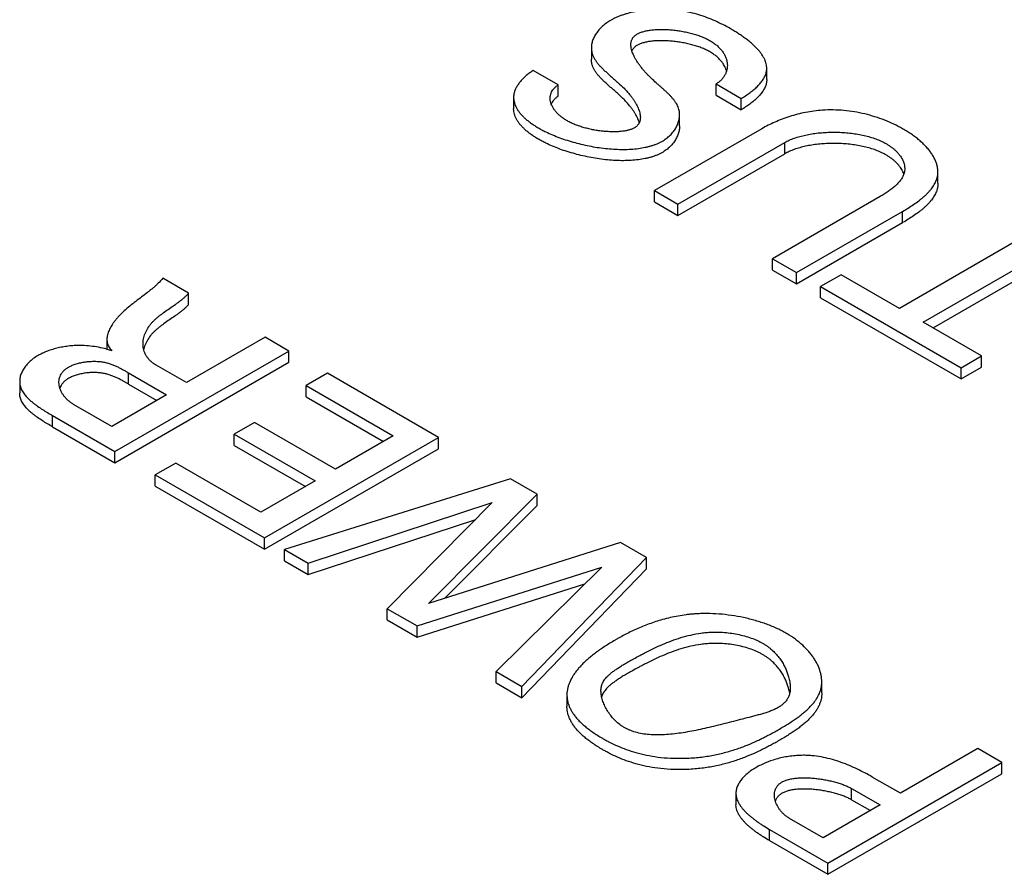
# Model space of a CAD drawing. Header units: inches. Extents: x 0 to 34, y 0 to 22.
# Tile 22 of 38: x 25.856 to 26.137, y 6.233 to 6.477. Entities that reach past the tile are written whole.
import ezdxf

# ---------------------------------------------------------------- set-up
doc = ezdxf.new("R2010")
doc.units = ezdxf.units.IN
doc.header["$LTSCALE"] = 1.87
doc.header["$MEASUREMENT"] = 0
doc.layers.get('0').update_dxf_attribs({"linetype": 'CONTINUOUS'})

msp = doc.modelspace()

# ---------------------------------------------------------------- linework, layer by layer
at = {"color": 7, "linetype": 'CONTINUOUS'}
for p, q in [((26.01954, 6.46918), (26.01954, 6.46597)), ((26.01007, 6.45863), (26.00291, 6.46276)), ((26.06956, 6.46018), (26.06956, 6.46339)), ((26.01007, 6.45542), (26.01007, 6.45863)), ((26.05511, 6.4557), (26.05511, 6.45891)), ((26.05511, 6.45891), (26.06227, 6.45478)), ((25.99736, 6.45507), (25.99736, 6.45186)), ((26.05511, 6.4557), (26.06227, 6.45156)), ((26.06227, 6.45156), (26.06227, 6.45478)), ((26.0447, 6.44692), (26.0447, 6.45014)), ((26.06815, 6.44614), (26.03755, 6.42847)), ((26.04422, 6.42461), (26.07469, 6.44221)), ((26.07469, 6.43899), (26.07469, 6.44221)), ((26.04422, 6.4214), (26.07469, 6.43899)), ((26.11838, 6.4306), (26.11838, 6.43382)), ((26.03755, 6.42525), (26.03755, 6.42847)), ((26.03755, 6.42847), (26.04422, 6.42461)), ((26.10192, 6.4268), (26.07118, 6.40905)), ((26.03755, 6.42525), (26.04422, 6.4214)), ((26.04422, 6.4214), (26.04422, 6.42461)), ((26.07806, 6.40508), (26.10832, 6.42255)), ((26.15122, 6.42018), (26.10741, 6.39488)), ((26.10832, 6.41934), (26.10832, 6.42255)), ((26.07806, 6.40186), (26.10832, 6.41934)), ((26.11422, 6.39095), (26.15803, 6.41625)), ((26.117, 6.38934), (26.15803, 6.41303)), ((26.07118, 6.40583), (26.07118, 6.40905)), ((26.07118, 6.40905), (26.07806, 6.40508)), ((25.90467, 6.39923), (25.89731, 6.40347)), ((26.07118, 6.40583), (26.07806, 6.40186)), ((26.07806, 6.40186), (26.07806, 6.40508)), ((26.09076, 6.40449), (26.08491, 6.40112)), ((26.10741, 6.39488), (26.09076, 6.40449)), ((26.08491, 6.3979), (26.08491, 6.40112)), ((26.08491, 6.40112), (26.12501, 6.37796)), ((25.90467, 6.39601), (25.90467, 6.39923)), ((26.08491, 6.3979), (26.12501, 6.37475)), ((26.13086, 6.38134), (26.11422, 6.39095)), ((25.92648, 6.38663), (25.90406, 6.37369)), ((25.93329, 6.3827), (25.92648, 6.38663)), ((25.88137, 6.38605), (25.88137, 6.38321)), ((25.88363, 6.35403), (25.93329, 6.3827)), ((25.93329, 6.37949), (25.93329, 6.3827)), ((26.12501, 6.37796), (26.13086, 6.38134)), ((26.13086, 6.37812), (26.13086, 6.38134)), ((25.88363, 6.35081), (25.93329, 6.37949)), ((25.90406, 6.37369), (25.89539, 6.37869)), ((26.12501, 6.37475), (26.13086, 6.37812)), ((26.12501, 6.37475), (26.12501, 6.37796)), ((25.88748, 6.37329), (25.88748, 6.37651)), ((25.88748, 6.37651), (25.89835, 6.37023)), ((25.94427, 6.37636), (25.93822, 6.37287)), ((25.97598, 6.35805), (25.94427, 6.37636)), ((25.85648, 6.37404), (25.85648, 6.37083)), ((25.88748, 6.37329), (25.89556, 6.36863)), ((25.93822, 6.36965), (25.93822, 6.37287)), ((25.93822, 6.37287), (25.96305, 6.35853)), ((25.89835, 6.37023), (25.88273, 6.36122)), ((25.93822, 6.36965), (25.96026, 6.35692)), ((25.88273, 6.36122), (25.87186, 6.36749)), ((25.86588, 6.36106), (25.86588, 6.36428)), ((25.86588, 6.36428), (25.88363, 6.35403)), ((25.86588, 6.36106), (25.88363, 6.35081)), ((25.92342, 6.36234), (25.91765, 6.35901)), ((25.94654, 6.349), (25.92342, 6.36234)), ((25.91765, 6.35579), (25.91765, 6.35901)), ((25.91765, 6.35901), (25.94076, 6.34566)), ((25.96305, 6.35853), (25.94654, 6.349)), ((25.91765, 6.35579), (25.93798, 6.34405)), ((25.92632, 6.32938), (25.97598, 6.35805)), ((25.97598, 6.35484), (25.97598, 6.35805)), ((25.88363, 6.35081), (25.88363, 6.35403)), ((25.92632, 6.32617), (25.97598, 6.35484)), ((25.901, 6.35075), (25.89516, 6.34737)), ((25.92528, 6.33673), (25.901, 6.35075)), ((25.89516, 6.34416), (25.89516, 6.34737)), ((25.89516, 6.34737), (25.92632, 6.32938)), ((25.89516, 6.34416), (25.92632, 6.32617)), ((25.94076, 6.34566), (25.92528, 6.33673)), ((25.99643, 6.34624), (25.93206, 6.32606)), ((26.00407, 6.34183), (25.99643, 6.34624)), ((25.97312, 6.3107), (26.00407, 6.34183)), ((26.00407, 6.33862), (26.00407, 6.34183)), ((25.93879, 6.32218), (25.99128, 6.33945)), ((25.99128, 6.33945), (25.96129, 6.30918)), ((25.97779, 6.31218), (26.00407, 6.33862)), ((25.93879, 6.31896), (25.98656, 6.33468)), ((25.92632, 6.32617), (25.92632, 6.32938)), ((26.02787, 6.32809), (25.97312, 6.3107)), ((26.0353, 6.3238), (26.02787, 6.32809)), ((25.93206, 6.32285), (25.93206, 6.32606)), ((25.93206, 6.32606), (25.93879, 6.32218)), ((25.93206, 6.32285), (25.93879, 6.31896)), ((25.93879, 6.31896), (25.93879, 6.32218)), ((25.99974, 6.28698), (26.0353, 6.3238)), ((26.0353, 6.32059), (26.0353, 6.3238)), ((25.96982, 6.30426), (26.0225, 6.32102)), ((26.0225, 6.32102), (25.99238, 6.29124)), ((25.99974, 6.28377), (26.0353, 6.32059)), ((25.96982, 6.30105), (26.01771, 6.31628)), ((25.96129, 6.30597), (25.96129, 6.30918)), ((25.96129, 6.30918), (25.96982, 6.30426)), ((25.96129, 6.30597), (25.96982, 6.30105)), ((25.96982, 6.30105), (25.96982, 6.30426)), ((25.99238, 6.28802), (25.99238, 6.29124)), ((25.99238, 6.29124), (25.99974, 6.28698)), ((25.99238, 6.28802), (25.99974, 6.28377)), ((26.08526, 6.28516), (26.08526, 6.28838)), ((25.99974, 6.28377), (25.99974, 6.28698)), ((26.01256, 6.2846), (26.01256, 6.28139)), ((26.12976, 6.26926), (26.10769, 6.25651)), ((26.13664, 6.26529), (26.12976, 6.26926)), ((26.08698, 6.23662), (26.13664, 6.26529)), ((26.13664, 6.26207), (26.13664, 6.26529)), ((26.08698, 6.2334), (26.13664, 6.26207)), ((26.10769, 6.25651), (26.09964, 6.26116)), ((26.09372, 6.25469), (26.09372, 6.2579)), ((26.09372, 6.2579), (26.10191, 6.25318)), ((26.06077, 6.25648), (26.06077, 6.25327)), ((26.09372, 6.25469), (26.09912, 6.25157)), ((26.10191, 6.25318), (26.08568, 6.2438)), ((26.08568, 6.2438), (26.07605, 6.24936)), ((26.07033, 6.24301), (26.07033, 6.24623)), ((26.07033, 6.24623), (26.08698, 6.23662)), ((26.07033, 6.24301), (26.08698, 6.2334)), ((26.08698, 6.2334), (26.08698, 6.23662))]:
    msp.add_line(p, q, dxfattribs=at)
for points, knots in [([(26.06956, 6.46339), (26.06956, 6.46342), (26.06956, 6.46357), (26.06953, 6.464), (26.06942, 6.46468), (26.06916, 6.46549), (26.0688, 6.4663), (26.06833, 6.4671), (26.06777, 6.46788), (26.06712, 6.46866), (26.0664, 6.46943), (26.06559, 6.47019), (26.06473, 6.47093), (26.0638, 6.47166), (26.06282, 6.47238), (26.0618, 6.47307), (26.06074, 6.47375), (26.05934, 6.4746), (26.05756, 6.47558), (26.05539, 6.47666), (26.05314, 6.47762), (26.0508, 6.47846), (26.04838, 6.47917), (26.04588, 6.47971), (26.04373, 6.48003), (26.04198, 6.48019), (26.04073, 6.48026), (26.03956, 6.48028), (26.0381, 6.48027), (26.03627, 6.48017), (26.0341, 6.47993), (26.03197, 6.47956), (26.03025, 6.47915), (26.02893, 6.47875), (26.02798, 6.47842), (26.02706, 6.47806), (26.02618, 6.47767), (26.02535, 6.47725), (26.02437, 6.47668), (26.02329, 6.47591), (26.02217, 6.47492), (26.02125, 6.47385), (26.02052, 6.47274), (26.01998, 6.4716), (26.01969, 6.47063), (26.01957, 6.46987), (26.01954, 6.46945), (26.01954, 6.46922), (26.01954, 6.46918)], [0, 0, 0, 0, 0.001058, 0.007632, 0.020925, 0.034616, 0.048876, 0.063815, 0.079493, 0.09593, 0.113113, 0.131008, 0.149563, 0.168709, 0.188373, 0.208468, 0.228905, 0.249588, 0.288392, 0.327673, 0.367427, 0.407685, 0.448511, 0.490012, 0.532331, 0.553858, 0.575662, 0.593239, 0.610959, 0.646612, 0.682207, 0.717331, 0.751593, 0.768291, 0.784643, 0.800613, 0.81617, 0.831289, 0.845954, 0.871538, 0.895679, 0.918463, 0.939975, 0.960315, 0.979613, 0.988936, 0.998073, 1, 1, 1, 1]), ([(26.03081, 6.4701), (26.03081, 6.47014), (26.03081, 6.47029), (26.03083, 6.47055), (26.03088, 6.47089), (26.03096, 6.47121), (26.03108, 6.47152), (26.03122, 6.47182), (26.0314, 6.47211), (26.03162, 6.47238), (26.03187, 6.47263), (26.03216, 6.47287), (26.03249, 6.4731), (26.03286, 6.47331), (26.03327, 6.4735), (26.03372, 6.47368), (26.03421, 6.47384), (26.03473, 6.47398), (26.03527, 6.4741), (26.03585, 6.4742), (26.03666, 6.47432), (26.03774, 6.47442), (26.03908, 6.47448), (26.04049, 6.47447), (26.04193, 6.47439), (26.04341, 6.47425), (26.04489, 6.47404), (26.04636, 6.47377), (26.0478, 6.47344), (26.0492, 6.47305), (26.05054, 6.4726), (26.0516, 6.47217), (26.05241, 6.4718), (26.05318, 6.47141), (26.05408, 6.47087), (26.05507, 6.47015), (26.0558, 6.4695), (26.05631, 6.46896), (26.05677, 6.46842), (26.05726, 6.46773), (26.05773, 6.46687), (26.05807, 6.46599), (26.05828, 6.46511), (26.05833, 6.4645), (26.05833, 6.4642), (26.05833, 6.46419)], [0, 0, 0, 0, 0.003401, 0.013432, 0.023262, 0.032957, 0.042595, 0.052269, 0.06208, 0.072138, 0.082556, 0.093448, 0.104924, 0.117479, 0.130802, 0.144903, 0.15978, 0.175415, 0.191785, 0.208856, 0.226591, 0.263879, 0.303287, 0.344416, 0.386849, 0.430157, 0.473911, 0.517679, 0.561039, 0.603579, 0.644908, 0.684666, 0.703856, 0.72254, 0.760385, 0.795995, 0.829543, 0.845607, 0.861226, 0.891211, 0.919721, 0.946989, 0.973274, 0.998866, 1, 1, 1, 1]), ([(26.05761, 6.46386), (26.0575, 6.46408), (26.05721, 6.46459), (26.05677, 6.46521), (26.05631, 6.46574), (26.0558, 6.46628), (26.05507, 6.46693), (26.05408, 6.46765), (26.05318, 6.46819), (26.05241, 6.46859), (26.0516, 6.46896), (26.05054, 6.46939), (26.0492, 6.46984), (26.0478, 6.47023), (26.04636, 6.47056), (26.04489, 6.47083), (26.04341, 6.47103), (26.04193, 6.47117), (26.04049, 6.47125), (26.03908, 6.47126), (26.03774, 6.47121), (26.03666, 6.47111), (26.03585, 6.47099), (26.03527, 6.47088), (26.03473, 6.47076), (26.03421, 6.47062), (26.03372, 6.47046), (26.03327, 6.47029), (26.03286, 6.4701), (26.03249, 6.46989), (26.03216, 6.46966), (26.03187, 6.46942), (26.03162, 6.46916), (26.0314, 6.46889), (26.03123, 6.46862), (26.03113, 6.46843), (26.03109, 6.46834)], [0, 0, 0, 0, 0.024267, 0.058783, 0.076761, 0.095253, 0.13387, 0.17486, 0.218424, 0.239931, 0.262021, 0.307786, 0.35536, 0.404328, 0.454239, 0.504621, 0.554985, 0.604838, 0.653683, 0.701026, 0.746389, 0.789311, 0.809726, 0.829376, 0.848219, 0.866217, 0.883342, 0.899574, 0.914909, 0.929361, 0.942571, 0.955109, 0.967101, 0.978679, 0.989972, 1, 1, 1, 1]), ([(26.01954, 6.46918), (26.01954, 6.46904), (26.01955, 6.46871), (26.01961, 6.46824), (26.01971, 6.4678), (26.01986, 6.46726), (26.02013, 6.46661), (26.02056, 6.46585), (26.02107, 6.46511), (26.02167, 6.46438), (26.02233, 6.46367), (26.02305, 6.46295), (26.02382, 6.46224), (26.02463, 6.46152), (26.02546, 6.46079), (26.02631, 6.46004), (26.02746, 6.45902), (26.02859, 6.45796), (26.02966, 6.45683), (26.03035, 6.45603), (26.03093, 6.4553), (26.0314, 6.45466), (26.03184, 6.454), (26.03224, 6.45333), (26.03259, 6.45267), (26.0329, 6.45201), (26.03315, 6.45135), (26.03334, 6.45071), (26.03347, 6.45008), (26.03351, 6.44963), (26.03351, 6.44939), (26.03351, 6.44936)], [0, 0, 0, 0, 0.017459, 0.039415, 0.056033, 0.07267, 0.106336, 0.141005, 0.177037, 0.21462, 0.253803, 0.294538, 0.336708, 0.380148, 0.424668, 0.470066, 0.516138, 0.609557, 0.65661, 0.703758, 0.736148, 0.768338, 0.800104, 0.831237, 0.861543, 0.89085, 0.919017, 0.945946, 0.971597, 0.996008, 1, 1, 1, 1]), ([(26.03145, 6.46741), (26.03136, 6.4676), (26.03119, 6.46804), (26.03097, 6.46874), (26.03084, 6.46944), (26.03081, 6.4699), (26.03081, 6.4701)], [0, 0, 0, 0, 0.223039, 0.51261, 0.785107, 1, 1, 1, 1]), ([(26.03278, 6.44904), (26.03272, 6.44917), (26.03255, 6.44954), (26.03224, 6.45012), (26.03184, 6.45078), (26.0314, 6.45144), (26.03093, 6.45209), (26.03035, 6.45282), (26.02966, 6.45361), (26.02859, 6.45474), (26.02746, 6.45581), (26.02631, 6.45683), (26.02546, 6.45758), (26.02463, 6.45831), (26.02382, 6.45903), (26.02305, 6.45974), (26.02233, 6.46045), (26.02167, 6.46117), (26.02107, 6.4619), (26.02056, 6.46263), (26.02013, 6.46339), (26.01986, 6.46405), (26.01971, 6.46458), (26.01961, 6.46503), (26.01955, 6.46549), (26.01954, 6.46582), (26.01954, 6.46597)], [0, 0, 0, 0, 0.020541, 0.054995, 0.090389, 0.126503, 0.163098, 0.199921, 0.253522, 0.307016, 0.413221, 0.465598, 0.517209, 0.567823, 0.617208, 0.665149, 0.71146, 0.756006, 0.798732, 0.839697, 0.87911, 0.917384, 0.936298, 0.95519, 0.980152, 1, 1, 1, 1]), ([(26.0447, 6.45014), (26.0447, 6.45016), (26.0447, 6.45037), (26.04468, 6.45077), (26.04459, 6.45138), (26.04441, 6.45202), (26.04414, 6.45269), (26.04379, 6.45334), (26.04337, 6.45398), (26.04289, 6.4546), (26.04236, 6.45521), (26.04178, 6.45582), (26.04116, 6.45643), (26.04051, 6.45703), (26.03982, 6.45765), (26.03912, 6.45827), (26.03815, 6.45912), (26.03718, 6.46), (26.03622, 6.46092), (26.03551, 6.46165), (26.03481, 6.4624), (26.03415, 6.46317), (26.03352, 6.46396), (26.03294, 6.46476), (26.03241, 6.46557), (26.03194, 6.46638), (26.03166, 6.46694), (26.03153, 6.46722), (26.03152, 6.46723)], [0, 0, 0, 0, 0.003081, 0.028863, 0.054334, 0.0868, 0.119495, 0.152862, 0.187213, 0.222749, 0.259571, 0.297707, 0.337128, 0.377764, 0.419519, 0.462278, 0.50592, 0.595366, 0.640955, 0.687001, 0.73338, 0.779747, 0.825702, 0.870861, 0.91486, 0.957367, 0.998094, 1, 1, 1, 1]), ([(26.00291, 6.46276), (26.00257, 6.46253), (26.0019, 6.46206), (26.00095, 6.46131), (26.00009, 6.46051), (25.99932, 6.45968), (25.99866, 6.45882), (25.99812, 6.45794), (25.99778, 6.45719), (25.99757, 6.45658), (25.99744, 6.45604), (25.99737, 6.45553), (25.99736, 6.45518), (25.99736, 6.45507)], [0, 0, 0, 0, 0.126171, 0.249338, 0.368677, 0.483487, 0.593255, 0.69774, 0.797084, 0.845047, 0.892033, 0.967799, 1, 1, 1, 1]), ([(26.05833, 6.46419), (26.05833, 6.46391), (26.05829, 6.46335), (26.0581, 6.46251), (26.05777, 6.46169), (26.05731, 6.46091), (26.05671, 6.46017), (26.05597, 6.45949), (26.05541, 6.4591), (26.05511, 6.45891)], [0, 0, 0, 0, 0.12774, 0.261417, 0.397018, 0.536616, 0.682296, 0.836102, 1, 1, 1, 1]), ([(26.05811, 6.4626), (26.05809, 6.46265), (26.05799, 6.46301), (26.05782, 6.46343), (26.05765, 6.46379), (26.05761, 6.46386)], [0, 0, 0, 0, 0.126994, 0.813079, 1, 1, 1, 1]), ([(26.06227, 6.45478), (26.0627, 6.45503), (26.06355, 6.45555), (26.06476, 6.45639), (26.06589, 6.45728), (26.06675, 6.45806), (26.06737, 6.45871), (26.0678, 6.4592), (26.06818, 6.45969), (26.06853, 6.46019), (26.06883, 6.4607), (26.06908, 6.46121), (26.06928, 6.46172), (26.06942, 6.4622), (26.06951, 6.46265), (26.06955, 6.46303), (26.06956, 6.46328), (26.06956, 6.46339)], [0, 0, 0, 0, 0.127894, 0.253842, 0.376322, 0.493976, 0.550647, 0.605725, 0.659132, 0.710827, 0.760814, 0.809153, 0.855972, 0.901478, 0.936492, 0.971109, 1, 1, 1, 1]), ([(26.06956, 6.46018), (26.06956, 6.46007), (26.06955, 6.45982), (26.06951, 6.45943), (26.06942, 6.45899), (26.06928, 6.45851), (26.06908, 6.458), (26.06883, 6.45749), (26.06853, 6.45698), (26.06818, 6.45648), (26.0678, 6.45598), (26.06737, 6.4555), (26.06675, 6.45485), (26.06589, 6.45406), (26.06476, 6.45317), (26.06355, 6.45233), (26.0627, 6.45182), (26.06227, 6.45156)], [0, 0, 0, 0, 0.028891, 0.063508, 0.098522, 0.144028, 0.190847, 0.239186, 0.289173, 0.340868, 0.394275, 0.449353, 0.506024, 0.623678, 0.746158, 0.872106, 1, 1, 1, 1]), ([(26.00778, 6.45485), (26.00778, 6.45489), (26.00778, 6.45515), (26.00783, 6.45565), (26.00803, 6.45632), (26.00835, 6.45697), (26.0088, 6.45758), (26.00938, 6.45814), (26.00982, 6.45847), (26.01007, 6.45863)], [0, 0, 0, 0, 0.023035, 0.173012, 0.323339, 0.477538, 0.63931, 0.812315, 1, 1, 1, 1]), ([(25.99736, 6.45507), (25.99736, 6.45493), (25.99738, 6.45454), (25.99747, 6.45391), (25.99768, 6.45317), (25.99798, 6.45244), (25.99838, 6.45172), (25.99885, 6.45101), (25.99942, 6.45031), (26.00006, 6.44962), (26.00078, 6.44894), (26.00158, 6.44828), (26.00245, 6.44764), (26.00338, 6.44701), (26.00438, 6.4464), (26.00544, 6.44581), (26.0068, 6.44511), (26.00849, 6.44435), (26.01053, 6.44355), (26.01266, 6.44282), (26.01488, 6.44216), (26.01715, 6.44159), (26.01946, 6.44111), (26.02179, 6.44073), (26.02411, 6.44045), (26.02641, 6.44028), (26.02866, 6.44022), (26.03083, 6.44028), (26.03292, 6.44048), (26.03459, 6.44075), (26.03587, 6.44105), (26.03677, 6.4413), (26.03764, 6.44159), (26.03872, 6.44203), (26.03972, 6.44253), (26.04062, 6.44311), (26.0414, 6.4437), (26.04227, 6.4445), (26.04315, 6.44556), (26.04384, 6.44669), (26.04434, 6.44785), (26.04464, 6.449), (26.0447, 6.44977), (26.0447, 6.45014)], [0, 0, 0, 0, 0.007287, 0.020143, 0.033278, 0.04685, 0.060986, 0.07578, 0.091299, 0.107587, 0.124669, 0.142555, 0.161244, 0.180724, 0.200977, 0.221979, 0.243702, 0.280122, 0.318049, 0.357189, 0.397233, 0.437867, 0.478777, 0.519647, 0.56017, 0.600046, 0.63899, 0.676738, 0.713057, 0.747755, 0.764456, 0.780708, 0.796511, 0.811867, 0.841292, 0.854405, 0.867216, 0.891983, 0.915698, 0.93842, 0.960193, 0.981077, 1, 1, 1, 1]), ([(26.03351, 6.44936), (26.03351, 6.4492), (26.03349, 6.44885), (26.03341, 6.44842), (26.03329, 6.44806), (26.03318, 6.44781), (26.03304, 6.44757), (26.03289, 6.44733), (26.0327, 6.44711), (26.0325, 6.4469), (26.03226, 6.4467), (26.03198, 6.4465), (26.03166, 6.44631), (26.03128, 6.44613), (26.03087, 6.44596), (26.03042, 6.44581), (26.02995, 6.44568), (26.02945, 6.44557), (26.02892, 6.44548), (26.02817, 6.44537), (26.02718, 6.44529), (26.02594, 6.44525), (26.02465, 6.44528), (26.02331, 6.44537), (26.02194, 6.44552), (26.02057, 6.44573), (26.0192, 6.446), (26.01785, 6.44633), (26.01653, 6.44672), (26.01527, 6.44716), (26.01408, 6.44765), (26.01298, 6.44819), (26.012, 6.44877), (26.01113, 6.44938), (26.01035, 6.45002), (26.00966, 6.45069), (26.00908, 6.45138), (26.0086, 6.45209), (26.00822, 6.4528), (26.00796, 6.45352), (26.00781, 6.45421), (26.00778, 6.45465), (26.00778, 6.45485)], [0, 0, 0, 0, 0.015123, 0.032736, 0.041418, 0.050082, 0.058791, 0.067614, 0.076626, 0.085901, 0.095519, 0.105555, 0.117993, 0.131157, 0.14507, 0.159737, 0.175149, 0.191287, 0.208123, 0.225626, 0.262473, 0.301496, 0.342318, 0.384545, 0.427767, 0.471569, 0.515537, 0.559259, 0.602336, 0.644384, 0.685044, 0.723996, 0.759098, 0.792448, 0.824073, 0.854007, 0.882302, 0.909034, 0.934312, 0.958296, 0.981206, 1, 1, 1, 1]), ([(26.01007, 6.45542), (26.00982, 6.45526), (26.00938, 6.45493), (26.0088, 6.45436), (26.00838, 6.45379), (26.00817, 6.45339), (26.00809, 6.4532)], [0, 0, 0, 0, 0.28798, 0.553437, 0.801657, 1, 1, 1, 1]), ([(26.0447, 6.44692), (26.0447, 6.44656), (26.04464, 6.44579), (26.04434, 6.44463), (26.04384, 6.44347), (26.04315, 6.44235), (26.04227, 6.44129), (26.0414, 6.44048), (26.04062, 6.4399), (26.03972, 6.43932), (26.03872, 6.43881), (26.03764, 6.43838), (26.03677, 6.43809), (26.03587, 6.43783), (26.03459, 6.43754), (26.03292, 6.43726), (26.03083, 6.43707), (26.02866, 6.437), (26.02641, 6.43706), (26.02411, 6.43723), (26.02179, 6.43751), (26.01946, 6.4379), (26.01715, 6.43838), (26.01488, 6.43895), (26.01266, 6.4396), (26.01053, 6.44033), (26.00849, 6.44114), (26.0068, 6.4419), (26.00544, 6.44259), (26.00438, 6.44318), (26.00338, 6.44379), (26.00245, 6.44442), (26.00158, 6.44507), (26.00078, 6.44573), (26.00006, 6.44641), (25.99942, 6.4471), (25.99885, 6.4478), (25.99838, 6.44851), (25.99798, 6.44923), (25.99768, 6.44996), (25.99747, 6.45069), (25.99738, 6.45133), (25.99736, 6.45172), (25.99736, 6.45186)], [0, 0, 0, 0, 0.018923, 0.039807, 0.06158, 0.084302, 0.108017, 0.132784, 0.145595, 0.158708, 0.188133, 0.203489, 0.219292, 0.235544, 0.252245, 0.286943, 0.323262, 0.36101, 0.399954, 0.43983, 0.480353, 0.521223, 0.562133, 0.602767, 0.642811, 0.681951, 0.719878, 0.756298, 0.778021, 0.799023, 0.819276, 0.838756, 0.857445, 0.875331, 0.892413, 0.908701, 0.92422, 0.939014, 0.95315, 0.966722, 0.979857, 0.992713, 1, 1, 1, 1]), ([(26.11838, 6.43382), (26.11838, 6.43382), (26.11838, 6.43399), (26.11836, 6.43449), (26.11825, 6.43532), (26.11798, 6.4363), (26.11766, 6.4371), (26.11735, 6.43774), (26.11699, 6.4384), (26.11648, 6.43921), (26.11576, 6.44015), (26.11495, 6.44109), (26.11404, 6.442), (26.11305, 6.44289), (26.11197, 6.44375), (26.11082, 6.44459), (26.1096, 6.44539), (26.10795, 6.44637), (26.10583, 6.44747), (26.10319, 6.44861), (26.10041, 6.44958), (26.09752, 6.45038), (26.09455, 6.45099), (26.09153, 6.45138), (26.08847, 6.45154), (26.08563, 6.45147), (26.08302, 6.4512), (26.08066, 6.45081), (26.07835, 6.45028), (26.07611, 6.44964), (26.07396, 6.44889), (26.07191, 6.44805), (26.06997, 6.44714), (26.06874, 6.44648), (26.06815, 6.44614)], [0, 0, 0, 0, 0.000446, 0.008742, 0.025539, 0.042794, 0.060668, 0.069877, 0.07928, 0.098689, 0.118941, 0.140045, 0.16199, 0.18475, 0.208285, 0.232546, 0.257475, 0.283012, 0.330647, 0.37977, 0.430077, 0.481265, 0.533043, 0.585143, 0.637338, 0.689449, 0.730586, 0.771464, 0.811911, 0.851729, 0.890693, 0.928564, 0.965086, 1, 1, 1, 1]), ([(26.03322, 6.44789), (26.0332, 6.44797), (26.0331, 6.44827), (26.03295, 6.44865), (26.03282, 6.44895), (26.03278, 6.44904)], [0, 0, 0, 0, 0.196418, 0.770819, 1, 1, 1, 1]), ([(26.07469, 6.44221), (26.07511, 6.44245), (26.076, 6.4429), (26.07744, 6.44347), (26.079, 6.44396), (26.08066, 6.44437), (26.08241, 6.4447), (26.08422, 6.44494), (26.08609, 6.44509), (26.08799, 6.44516), (26.0899, 6.44515), (26.09181, 6.44505), (26.0937, 6.44487), (26.09555, 6.4446), (26.09734, 6.44424), (26.09905, 6.44379), (26.10067, 6.44326), (26.10201, 6.44271), (26.10309, 6.44218), (26.10393, 6.4417), (26.10471, 6.4412), (26.10543, 6.44066), (26.10609, 6.44011), (26.10669, 6.43953), (26.10722, 6.43893), (26.10768, 6.43832), (26.10808, 6.4377), (26.1084, 6.43707), (26.10865, 6.43642), (26.10882, 6.43578), (26.1089, 6.43522), (26.10891, 6.43487), (26.10891, 6.43474)], [0, 0, 0, 0, 0.03707, 0.076555, 0.118288, 0.162031, 0.207493, 0.254353, 0.302268, 0.350882, 0.39983, 0.448747, 0.497272, 0.545051, 0.591747, 0.637044, 0.680661, 0.722365, 0.747797, 0.772383, 0.796118, 0.819, 0.84103, 0.862217, 0.882576, 0.902133, 0.920929, 0.939021, 0.956489, 0.973438, 0.99, 1, 1, 1, 1]), ([(26.10816, 6.4343), (26.10813, 6.43436), (26.10798, 6.43463), (26.10768, 6.43511), (26.10722, 6.43572), (26.10669, 6.43632), (26.10609, 6.43689), (26.10543, 6.43745), (26.10471, 6.43798), (26.10393, 6.43849), (26.10309, 6.43896), (26.10201, 6.4395), (26.10067, 6.44005), (26.09905, 6.44058), (26.09734, 6.44102), (26.09555, 6.44138), (26.0937, 6.44165), (26.09181, 6.44184), (26.0899, 6.44194), (26.08799, 6.44195), (26.08609, 6.44188), (26.08422, 6.44172), (26.08241, 6.44148), (26.08066, 6.44116), (26.079, 6.44075), (26.07744, 6.44026), (26.076, 6.43969), (26.07511, 6.43923), (26.07469, 6.43899)], [0, 0, 0, 0, 0.005272, 0.025574, 0.046698, 0.068689, 0.091573, 0.115369, 0.140085, 0.165722, 0.192278, 0.219748, 0.264794, 0.311906, 0.360833, 0.411271, 0.462879, 0.515292, 0.568129, 0.621, 0.673509, 0.725264, 0.77588, 0.824985, 0.872233, 0.917311, 0.95996, 1, 1, 1, 1]), ([(26.10891, 6.43474), (26.10891, 6.43466), (26.1089, 6.43436), (26.10884, 6.43385), (26.1087, 6.43327), (26.1085, 6.43276), (26.1082, 6.43215), (26.10782, 6.43156), (26.10737, 6.43099), (26.10699, 6.43057), (26.10658, 6.43016), (26.10599, 6.42961), (26.10519, 6.42894), (26.10416, 6.42819), (26.10306, 6.42747), (26.10231, 6.42702), (26.10192, 6.4268)], [0, 0, 0, 0, 0.02249, 0.080346, 0.138846, 0.183343, 0.228939, 0.324106, 0.373931, 0.425261, 0.47806, 0.532258, 0.644406, 0.76066, 0.879693, 1, 1, 1, 1]), ([(26.10864, 6.43318), (26.10864, 6.43319), (26.10857, 6.43341), (26.10845, 6.43371), (26.10832, 6.43399), (26.10828, 6.43407)], [0, 0, 0, 0, 0.016554, 0.736977, 1, 1, 1, 1]), ([(26.10832, 6.42255), (26.10886, 6.42286), (26.10991, 6.42349), (26.11145, 6.42449), (26.11268, 6.42537), (26.11361, 6.4261), (26.11427, 6.42666), (26.1149, 6.42722), (26.11548, 6.4278), (26.11603, 6.42838), (26.11652, 6.42898), (26.11697, 6.42958), (26.11736, 6.43019), (26.11769, 6.43081), (26.11794, 6.43139), (26.11812, 6.43192), (26.11824, 6.43239), (26.11832, 6.43287), (26.11837, 6.43335), (26.11838, 6.43366), (26.11838, 6.43382)], [0, 0, 0, 0, 0.117793, 0.234724, 0.349224, 0.405119, 0.45989, 0.513395, 0.565515, 0.616151, 0.665242, 0.712761, 0.758733, 0.803242, 0.846442, 0.878084, 0.909279, 0.940177, 0.970925, 1, 1, 1, 1]), ([(26.11838, 6.4306), (26.11838, 6.43045), (26.11837, 6.43013), (26.11832, 6.42966), (26.11824, 6.42918), (26.11812, 6.4287), (26.11794, 6.42817), (26.11769, 6.4276), (26.11736, 6.42698), (26.11697, 6.42636), (26.11652, 6.42576), (26.11603, 6.42517), (26.11548, 6.42458), (26.1149, 6.42401), (26.11427, 6.42344), (26.11361, 6.42289), (26.11268, 6.42216), (26.11145, 6.42128), (26.10991, 6.42028), (26.10886, 6.41965), (26.10832, 6.41934)], [0, 0, 0, 0, 0.029075, 0.059823, 0.090721, 0.121916, 0.153558, 0.196758, 0.241267, 0.287239, 0.334758, 0.383849, 0.434485, 0.486605, 0.54011, 0.594881, 0.650776, 0.765276, 0.882207, 1, 1, 1, 1]), ([(25.89731, 6.40347), (25.8969, 6.40298), (25.89623, 6.40227), (25.89528, 6.40137), (25.89452, 6.40071), (25.89374, 6.40006), (25.89265, 6.3992), (25.89126, 6.39814), (25.88957, 6.39686), (25.88789, 6.39555), (25.88628, 6.39418), (25.88508, 6.393), (25.88425, 6.39208), (25.88374, 6.39147), (25.88327, 6.39085), (25.88283, 6.39022), (25.88244, 6.38958), (25.8821, 6.38893), (25.88182, 6.38829), (25.88159, 6.38764), (25.88144, 6.38699), (25.88138, 6.38646), (25.88137, 6.38615), (25.88137, 6.38605)], [0, 0, 0, 0, 0.07994, 0.120875, 0.162447, 0.204617, 0.247325, 0.334031, 0.421837, 0.509982, 0.597823, 0.684982, 0.718161, 0.75105, 0.783471, 0.815263, 0.846287, 0.876438, 0.905649, 0.933904, 0.961255, 0.987836, 1, 1, 1, 1]), ([(25.89166, 6.38473), (25.89166, 6.3848), (25.89166, 6.38514), (25.89172, 6.38575), (25.89187, 6.38655), (25.8921, 6.38734), (25.89242, 6.38812), (25.89294, 6.38915), (25.89359, 6.3901), (25.89435, 6.39097), (25.89496, 6.39158), (25.8956, 6.39216), (25.89629, 6.39273), (25.897, 6.39328), (25.89798, 6.39399), (25.89923, 6.39486), (25.90049, 6.39572), (25.90147, 6.39642), (25.90218, 6.39695), (25.90286, 6.39749), (25.90351, 6.39804), (25.90412, 6.39862), (25.90449, 6.39902), (25.90467, 6.39923)], [0, 0, 0, 0, 0.010541, 0.050199, 0.090421, 0.131315, 0.172945, 0.215341, 0.302361, 0.344039, 0.386458, 0.429638, 0.47353, 0.518036, 0.563019, 0.653734, 0.744179, 0.788815, 0.832818, 0.876034, 0.918342, 0.959668, 1, 1, 1, 1]), ([(25.90467, 6.39601), (25.90449, 6.39581), (25.90412, 6.3954), (25.90351, 6.39483), (25.90286, 6.39427), (25.90218, 6.39373), (25.90147, 6.3932), (25.90049, 6.3925), (25.89923, 6.39164), (25.89798, 6.39078), (25.897, 6.39006), (25.89629, 6.38951), (25.8956, 6.38895), (25.89496, 6.38836), (25.89435, 6.38776), (25.89359, 6.38689), (25.89294, 6.38593), (25.89248, 6.38502), (25.8923, 6.38462), (25.89225, 6.38448)], [0, 0, 0, 0, 0.047472, 0.096113, 0.145911, 0.196777, 0.24857, 0.301108, 0.407564, 0.514337, 0.567284, 0.619669, 0.671331, 0.722154, 0.772082, 0.821138, 0.923563, 0.973464, 1, 1, 1, 1]), ([(25.88147, 6.38319), (25.8812, 6.38326), (25.8802, 6.38353), (25.87841, 6.3839), (25.87609, 6.38421), (25.87395, 6.38431), (25.87202, 6.38426), (25.87034, 6.38412), (25.86868, 6.38387), (25.86707, 6.38352), (25.86552, 6.38309), (25.86405, 6.38256), (25.86268, 6.38195), (25.86133, 6.38122), (25.86005, 6.38034), (25.85889, 6.3793), (25.85794, 6.37819), (25.85733, 6.37721), (25.85696, 6.3764), (25.85674, 6.3758), (25.85659, 6.3752), (25.8565, 6.37461), (25.85648, 6.37422), (25.85648, 6.37404)], [0, 0, 0, 0, 0.02774, 0.104744, 0.183625, 0.263569, 0.320589, 0.377449, 0.433779, 0.489198, 0.543334, 0.595834, 0.646375, 0.694692, 0.750179, 0.80224, 0.851056, 0.896894, 0.918837, 0.940207, 0.961089, 0.981586, 1, 1, 1, 1]), ([(25.88137, 6.38605), (25.88137, 6.38594), (25.88138, 6.38562), (25.88145, 6.38509), (25.88163, 6.38448), (25.88192, 6.38389), (25.8823, 6.38331), (25.88262, 6.38296), (25.88279, 6.38278)], [0, 0, 0, 0, 0.091639, 0.262309, 0.434688, 0.61239, 0.799436, 1, 1, 1, 1]), ([(25.89539, 6.37869), (25.8951, 6.37886), (25.89456, 6.37921), (25.89383, 6.37981), (25.89321, 6.38045), (25.8927, 6.38113), (25.89229, 6.38185), (25.89199, 6.3826), (25.89178, 6.38336), (25.89168, 6.38408), (25.89166, 6.38454), (25.89166, 6.38473)], [0, 0, 0, 0, 0.133836, 0.259497, 0.378488, 0.492292, 0.602327, 0.709903, 0.816181, 0.922142, 1, 1, 1, 1]), ([(25.89212, 6.38413), (25.89212, 6.38412), (25.89202, 6.38386), (25.89193, 6.38354), (25.89186, 6.38322), (25.89184, 6.38317)], [0, 0, 0, 0, 0.011974, 0.838066, 1, 1, 1, 1]), ([(25.86769, 6.37377), (25.86769, 6.37386), (25.86769, 6.37419), (25.86777, 6.37476), (25.86797, 6.37546), (25.8683, 6.37613), (25.86874, 6.37676), (25.86931, 6.37735), (25.8699, 6.37781), (25.87046, 6.37815), (25.87096, 6.37841), (25.87149, 6.37865), (25.87205, 6.37886), (25.87264, 6.37906), (25.87346, 6.37929), (25.87454, 6.37953), (25.87586, 6.37971), (25.8772, 6.3798), (25.87832, 6.37979), (25.87919, 6.37973), (25.87981, 6.37966), (25.8804, 6.37956), (25.88112, 6.37941), (25.882, 6.37917), (25.88301, 6.37881), (25.88397, 6.3784), (25.88489, 6.37796), (25.88578, 6.37748), (25.88664, 6.377), (25.8872, 6.37667), (25.88748, 6.37651)], [0, 0, 0, 0, 0.011422, 0.042149, 0.073008, 0.10452, 0.137305, 0.172038, 0.209424, 0.232216, 0.256062, 0.2809, 0.306644, 0.333198, 0.360453, 0.416582, 0.474055, 0.531846, 0.588936, 0.616919, 0.64437, 0.668827, 0.692821, 0.739637, 0.785202, 0.829774, 0.873507, 0.916464, 0.958644, 1, 1, 1, 1]), ([(25.88748, 6.37329), (25.8872, 6.37345), (25.88664, 6.37378), (25.88578, 6.37427), (25.88489, 6.37474), (25.88397, 6.37519), (25.88301, 6.3756), (25.882, 6.37595), (25.88112, 6.37619), (25.8804, 6.37635), (25.87981, 6.37644), (25.87919, 6.37651), (25.87832, 6.37658), (25.8772, 6.37659), (25.87586, 6.3765), (25.87454, 6.37631), (25.87346, 6.37608), (25.87264, 6.37585), (25.87205, 6.37565), (25.87149, 6.37543), (25.87096, 6.37519), (25.87046, 6.37493), (25.8699, 6.37459), (25.86931, 6.37414), (25.86874, 6.37355), (25.8683, 6.37291), (25.86806, 6.37242), (25.86796, 6.37216), (25.86795, 6.37212)], [0, 0, 0, 0, 0.044365, 0.089615, 0.1357, 0.182615, 0.230431, 0.279313, 0.329536, 0.355277, 0.381513, 0.410962, 0.440981, 0.502226, 0.564223, 0.625879, 0.686093, 0.715332, 0.743819, 0.771437, 0.798082, 0.823664, 0.848115, 0.888222, 0.925483, 0.960653, 0.99446, 1, 1, 1, 1]), ([(25.85648, 6.37404), (25.85648, 6.37402), (25.85649, 6.3738), (25.85651, 6.37339), (25.85662, 6.37279), (25.85679, 6.37221), (25.85703, 6.37163), (25.85734, 6.37106), (25.85771, 6.37051), (25.85814, 6.36997), (25.85861, 6.36944), (25.85913, 6.36892), (25.8597, 6.36841), (25.8603, 6.36792), (25.86093, 6.36743), (25.86182, 6.36679), (25.86298, 6.36601), (25.86441, 6.36513), (25.86539, 6.36456), (25.86588, 6.36428)], [0, 0, 0, 0, 0.003834, 0.046193, 0.088626, 0.131497, 0.175723, 0.221187, 0.268156, 0.316785, 0.367135, 0.41919, 0.472876, 0.52807, 0.584612, 0.642314, 0.76033, 0.880246, 1, 1, 1, 1]), ([(25.87186, 6.36749), (25.8716, 6.36764), (25.8711, 6.36797), (25.87039, 6.36852), (25.86976, 6.36912), (25.8692, 6.36975), (25.86872, 6.37043), (25.86833, 6.37113), (25.86807, 6.37173), (25.86791, 6.37222), (25.86779, 6.3727), (25.8677, 6.37322), (25.86769, 6.37362), (25.86769, 6.37377)], [0, 0, 0, 0, 0.115586, 0.228555, 0.338849, 0.446379, 0.551054, 0.652825, 0.751727, 0.800168, 0.847969, 0.941819, 1, 1, 1, 1]), ([(25.86588, 6.36106), (25.86539, 6.36135), (25.86441, 6.36192), (25.86298, 6.3628), (25.86182, 6.36357), (25.86093, 6.36421), (25.8603, 6.3647), (25.8597, 6.3652), (25.85913, 6.36571), (25.85861, 6.36623), (25.85814, 6.36676), (25.85771, 6.3673), (25.85734, 6.36785), (25.85703, 6.36842), (25.85679, 6.36899), (25.85662, 6.36958), (25.85651, 6.37017), (25.85649, 6.37059), (25.85648, 6.37081), (25.85648, 6.37083)], [0, 0, 0, 0, 0.119754, 0.23967, 0.357686, 0.415388, 0.47193, 0.527124, 0.58081, 0.632865, 0.683215, 0.731844, 0.778813, 0.824277, 0.868503, 0.911374, 0.953807, 0.996166, 1, 1, 1, 1]), ([(26.08526, 6.28838), (26.08526, 6.28868), (26.08523, 6.2893), (26.08509, 6.29024), (26.08477, 6.29155), (26.08427, 6.29284), (26.08361, 6.29411), (26.08301, 6.29507), (26.08234, 6.29602), (26.08131, 6.29728), (26.07981, 6.29881), (26.07773, 6.30052), (26.07576, 6.30182), (26.07402, 6.30278), (26.0726, 6.30349), (26.07111, 6.30415), (26.06957, 6.30475), (26.06798, 6.30531), (26.06634, 6.30581), (26.06466, 6.30626), (26.06238, 6.30679), (26.05948, 6.30731), (26.05596, 6.3077), (26.05302, 6.30782), (26.05069, 6.30779), (26.04914, 6.30771), (26.04778, 6.30759), (26.04622, 6.30742), (26.04431, 6.30712), (26.04206, 6.30666), (26.0406, 6.30628), (26.03987, 6.30608)], [0, 0, 0, 0, 0.016685, 0.034437, 0.05269, 0.090922, 0.111021, 0.131807, 0.153298, 0.175507, 0.222085, 0.271582, 0.323997, 0.352537, 0.381826, 0.411806, 0.442411, 0.47357, 0.505206, 0.537238, 0.569583, 0.63486, 0.700356, 0.765387, 0.797528, 0.829311, 0.851321, 0.873129, 0.916161, 0.958447, 1, 1, 1, 1]), ([(26.03987, 6.30608), (26.03857, 6.30572), (26.03665, 6.30509), (26.03416, 6.30413), (26.03238, 6.30336), (26.03066, 6.30256), (26.02901, 6.30173), (26.02769, 6.30101), (26.02666, 6.30043), (26.02568, 6.29986), (26.02451, 6.29915), (26.02318, 6.29829), (26.02191, 6.29743), (26.02072, 6.29657), (26.0196, 6.2957), (26.01856, 6.29484), (26.0176, 6.29397), (26.01672, 6.2931), (26.01592, 6.29222), (26.0152, 6.29135), (26.01457, 6.29047), (26.01385, 6.28933), (26.01327, 6.28815), (26.01288, 6.28696), (26.01268, 6.28608), (26.01258, 6.28529), (26.01256, 6.2848), (26.01256, 6.2846)], [0, 0, 0, 0, 0.111592, 0.165874, 0.21905, 0.27103, 0.32171, 0.370971, 0.395029, 0.418683, 0.463899, 0.50748, 0.549424, 0.589735, 0.628421, 0.665498, 0.700991, 0.734933, 0.767369, 0.798358, 0.827976, 0.856318, 0.909617, 0.934927, 0.959581, 0.983798, 1, 1, 1, 1]), ([(26.02228, 6.28578), (26.02228, 6.28595), (26.0223, 6.28631), (26.02237, 6.28687), (26.02252, 6.28744), (26.02274, 6.288), (26.02304, 6.28856), (26.02343, 6.28911), (26.02391, 6.28967), (26.02448, 6.29024), (26.02515, 6.29082), (26.02593, 6.29142), (26.02682, 6.29205), (26.02784, 6.29271), (26.02897, 6.2934), (26.03024, 6.29414), (26.03164, 6.29493), (26.03296, 6.29564), (26.03415, 6.29627), (26.03556, 6.29701), (26.03745, 6.29794), (26.03984, 6.29903), (26.04239, 6.30005), (26.04508, 6.30097), (26.04788, 6.30172), (26.0503, 6.30217), (26.05228, 6.3024), (26.05398, 6.30252), (26.05591, 6.30253), (26.05804, 6.3024), (26.06014, 6.30212), (26.06219, 6.30171), (26.06416, 6.30117), (26.06572, 6.30061), (26.06691, 6.3001), (26.06775, 6.29968), (26.06856, 6.29924), (26.06931, 6.29878), (26.07001, 6.29829), (26.07086, 6.29762), (26.07182, 6.29673), (26.07282, 6.2956), (26.07367, 6.29443), (26.07439, 6.29324), (26.07497, 6.29206), (26.07543, 6.29091), (26.07568, 6.29015), (26.07579, 6.28978)], [0, 0, 0, 0, 0.0079, 0.016956, 0.02597, 0.035173, 0.044808, 0.05512, 0.066341, 0.07868, 0.092332, 0.107469, 0.124251, 0.142827, 0.163335, 0.185908, 0.210674, 0.237759, 0.255093, 0.273224, 0.311583, 0.352272, 0.394777, 0.438653, 0.483542, 0.529198, 0.552282, 0.575535, 0.608396, 0.641349, 0.674116, 0.706412, 0.737961, 0.768503, 0.783327, 0.797818, 0.811955, 0.825724, 0.838683, 0.851318, 0.875705, 0.899037, 0.921383, 0.942743, 0.963051, 0.982191, 1, 1, 1, 1]), ([(26.07579, 6.28657), (26.07568, 6.28694), (26.07543, 6.2877), (26.07497, 6.28884), (26.07439, 6.29002), (26.07367, 6.29121), (26.07282, 6.29238), (26.07182, 6.29352), (26.07086, 6.29441), (26.07001, 6.29507), (26.06931, 6.29556), (26.06856, 6.29603), (26.06775, 6.29647), (26.06691, 6.29688), (26.06572, 6.2974), (26.06416, 6.29796), (26.06219, 6.2985), (26.06014, 6.29891), (26.05804, 6.29918), (26.05591, 6.29931), (26.05398, 6.2993), (26.05228, 6.29919), (26.0503, 6.29895), (26.04788, 6.2985), (26.04508, 6.29775), (26.04239, 6.29684), (26.03984, 6.29582), (26.03745, 6.29473), (26.03556, 6.2938), (26.03415, 6.29306), (26.03296, 6.29242), (26.03164, 6.29171), (26.03024, 6.29093), (26.02897, 6.29019), (26.02784, 6.28949), (26.02682, 6.28883), (26.02593, 6.2882), (26.02515, 6.2876), (26.02448, 6.28702), (26.02391, 6.28645), (26.02344, 6.28591), (26.02318, 6.28554), (26.02307, 6.28536)], [0, 0, 0, 0, 0.018658, 0.03871, 0.059985, 0.082362, 0.105774, 0.130217, 0.155766, 0.169003, 0.18258, 0.197004, 0.211815, 0.226996, 0.242526, 0.274523, 0.307576, 0.341411, 0.375739, 0.410262, 0.444689, 0.469049, 0.493234, 0.541065, 0.588093, 0.634059, 0.67859, 0.721217, 0.761403, 0.780398, 0.798558, 0.826933, 0.85288, 0.876529, 0.898014, 0.917474, 0.935056, 0.950915, 0.965216, 0.978144, 0.989899, 1, 1, 1, 1]), ([(26.04594, 6.26651), (26.04731, 6.26654), (26.04997, 6.2667), (26.05323, 6.26717), (26.0557, 6.26767), (26.05748, 6.2681), (26.05919, 6.26858), (26.06137, 6.26927), (26.06396, 6.27023), (26.06642, 6.27131), (26.06829, 6.27221), (26.06962, 6.27288), (26.0709, 6.27356), (26.07221, 6.27429), (26.07355, 6.27505), (26.0749, 6.27585), (26.07617, 6.27665), (26.07737, 6.27745), (26.07849, 6.27824), (26.07954, 6.27903), (26.0805, 6.27983), (26.08138, 6.28063), (26.08217, 6.28143), (26.08288, 6.28225), (26.08351, 6.28307), (26.08404, 6.28391), (26.08448, 6.28476), (26.08483, 6.28563), (26.08508, 6.28651), (26.08523, 6.28742), (26.08526, 6.28804), (26.08526, 6.28836), (26.08526, 6.28838)], [0, 0, 0, 0, 0.085951, 0.167283, 0.206398, 0.244547, 0.281775, 0.318115, 0.388213, 0.454943, 0.48704, 0.51827, 0.54861, 0.578034, 0.612278, 0.645138, 0.676616, 0.706719, 0.735463, 0.76287, 0.788976, 0.813826, 0.837485, 0.860035, 0.881582, 0.90226, 0.922229, 0.941683, 0.960843, 0.979955, 0.999261, 1, 1, 1, 1]), ([(26.07579, 6.28978), (26.07586, 6.28953), (26.07599, 6.28904), (26.07614, 6.28832), (26.07623, 6.28764), (26.07628, 6.28708), (26.07628, 6.28675), (26.07628, 6.28664)], [0, 0, 0, 0, 0.245571, 0.475743, 0.691763, 0.89495, 1, 1, 1, 1]), ([(26.02829, 6.27567), (26.02784, 6.27597), (26.02697, 6.27663), (26.0258, 6.27777), (26.02479, 6.27901), (26.02392, 6.28033), (26.02334, 6.28148), (26.02296, 6.2824), (26.02272, 6.28308), (26.02254, 6.28375), (26.0224, 6.28441), (26.02231, 6.28505), (26.02228, 6.28551), (26.02228, 6.28575), (26.02228, 6.28578)], [0, 0, 0, 0, 0.134056, 0.267685, 0.399997, 0.529709, 0.655307, 0.71609, 0.775255, 0.832624, 0.888036, 0.941365, 0.992526, 1, 1, 1, 1]), ([(26.02307, 6.28536), (26.02306, 6.28535), (26.02294, 6.28516), (26.02274, 6.28479), (26.02257, 6.28435), (26.02249, 6.28409), (26.02247, 6.28403)], [0, 0, 0, 0, 0.029698, 0.456547, 0.864205, 1, 1, 1, 1]), ([(26.07628, 6.28664), (26.07628, 6.28635), (26.07626, 6.28588), (26.07616, 6.28524), (26.07603, 6.28473), (26.07586, 6.28424), (26.07565, 6.28378), (26.07541, 6.28334), (26.07513, 6.28294), (26.07481, 6.28256), (26.07435, 6.28207), (26.07382, 6.28164), (26.07325, 6.28125), (26.07263, 6.28087), (26.07179, 6.28044), (26.07071, 6.27999), (26.06957, 6.27958), (26.06836, 6.27921), (26.06711, 6.27886), (26.06582, 6.27852), (26.06411, 6.27809), (26.062, 6.27754), (26.05948, 6.27688), (26.05695, 6.27623), (26.05442, 6.2756), (26.05189, 6.275), (26.0494, 6.27447), (26.04694, 6.274), (26.04452, 6.27362), (26.04216, 6.27334), (26.03988, 6.27318), (26.03767, 6.27315), (26.03556, 6.27327), (26.03355, 6.27357), (26.03196, 6.27397), (26.03076, 6.27439), (26.0299, 6.27476), (26.02907, 6.27518), (26.02855, 6.2755), (26.02829, 6.27567)], [0, 0, 0, 0, 0.016144, 0.026578, 0.0366, 0.046304, 0.055783, 0.065127, 0.074416, 0.083725, 0.093116, 0.112332, 0.122243, 0.132384, 0.153406, 0.175444, 0.198454, 0.222337, 0.246956, 0.272149, 0.297741, 0.346502, 0.395746, 0.445181, 0.494514, 0.543459, 0.591742, 0.6391, 0.685294, 0.730111, 0.773378, 0.814973, 0.854845, 0.893036, 0.92971, 0.947579, 0.965203, 0.98265, 1, 1, 1, 1]), ([(26.08526, 6.28516), (26.08526, 6.28515), (26.08526, 6.28483), (26.08523, 6.28421), (26.08508, 6.2833), (26.08483, 6.28241), (26.08448, 6.28154), (26.08404, 6.28069), (26.08351, 6.27986), (26.08288, 6.27903), (26.08217, 6.27822), (26.08138, 6.27741), (26.0805, 6.27661), (26.07954, 6.27582), (26.07849, 6.27503), (26.07737, 6.27423), (26.07617, 6.27344), (26.0749, 6.27264), (26.07355, 6.27184), (26.07221, 6.27107), (26.0709, 6.27035), (26.06962, 6.26967), (26.06829, 6.26899), (26.06642, 6.26809), (26.06396, 6.26702), (26.06137, 6.26606), (26.05919, 6.26536), (26.05748, 6.26488), (26.0557, 6.26446), (26.05323, 6.26395), (26.04997, 6.26349), (26.04731, 6.26332), (26.04594, 6.2633)], [0, 0, 0, 0, 0.000739, 0.020045, 0.039157, 0.058317, 0.077771, 0.09774, 0.118418, 0.139965, 0.162515, 0.186174, 0.211024, 0.23713, 0.264537, 0.293281, 0.323384, 0.354862, 0.387722, 0.421966, 0.45139, 0.48173, 0.51296, 0.545057, 0.611787, 0.681885, 0.718225, 0.755453, 0.793602, 0.832717, 0.914049, 1, 1, 1, 1]), ([(26.07612, 6.28513), (26.07608, 6.28535), (26.07599, 6.28582), (26.07587, 6.28629), (26.0758, 6.28653)], [0, 0, 0, 0, 0.484485, 1, 1, 1, 1]), ([(26.01256, 6.2846), (26.01256, 6.28451), (26.01257, 6.28412), (26.01263, 6.28343), (26.0128, 6.28255), (26.01307, 6.28168), (26.01344, 6.2808), (26.01391, 6.27993), (26.01447, 6.27906), (26.01514, 6.27819), (26.0159, 6.27733), (26.01677, 6.27646), (26.01774, 6.27561), (26.01882, 6.27475), (26.02001, 6.2739), (26.0213, 6.27305), (26.02254, 6.27231), (26.02369, 6.27165), (26.02512, 6.2709), (26.02704, 6.26998), (26.02954, 6.26898), (26.03229, 6.2681), (26.0353, 6.26736), (26.03859, 6.26682), (26.04216, 6.26651), (26.04465, 6.26648), (26.04594, 6.26651)], [0, 0, 0, 0, 0.006967, 0.028422, 0.050176, 0.072468, 0.09553, 0.119577, 0.144813, 0.171418, 0.199556, 0.229374, 0.261, 0.29455, 0.330129, 0.367828, 0.407732, 0.435772, 0.464841, 0.526111, 0.591722, 0.661977, 0.737313, 0.818291, 0.905593, 1, 1, 1, 1]), ([(26.04594, 6.2633), (26.04465, 6.26327), (26.04216, 6.2633), (26.03859, 6.26361), (26.0353, 6.26415), (26.03229, 6.26488), (26.02954, 6.26577), (26.02704, 6.26677), (26.02512, 6.26768), (26.02369, 6.26844), (26.02254, 6.26909), (26.0213, 6.26984), (26.02001, 6.27068), (26.01882, 6.27154), (26.01774, 6.27239), (26.01677, 6.27325), (26.0159, 6.27411), (26.01514, 6.27498), (26.01447, 6.27584), (26.01391, 6.27671), (26.01344, 6.27759), (26.01307, 6.27846), (26.0128, 6.27934), (26.01263, 6.28022), (26.01257, 6.2809), (26.01256, 6.28129), (26.01256, 6.28139)], [0, 0, 0, 0, 0.094407, 0.181709, 0.262687, 0.338023, 0.408278, 0.473889, 0.535159, 0.564228, 0.592268, 0.632172, 0.669871, 0.70545, 0.739, 0.770626, 0.800444, 0.828582, 0.855187, 0.880423, 0.90447, 0.927532, 0.949824, 0.971578, 0.993033, 1, 1, 1, 1]), ([(26.09964, 6.26116), (26.09827, 6.26195), (26.09614, 6.26309), (26.09316, 6.26444), (26.09077, 6.26538), (26.08828, 6.26618), (26.08571, 6.26681), (26.08351, 6.26716), (26.08172, 6.26731), (26.08021, 6.26737), (26.07854, 6.26733), (26.07672, 6.26717), (26.07491, 6.2669), (26.07314, 6.26652), (26.07143, 6.26603), (26.06978, 6.26546), (26.06822, 6.26479), (26.06677, 6.26405), (26.06545, 6.26324), (26.06427, 6.26237), (26.06323, 6.26145), (26.06236, 6.26049), (26.06176, 6.25964), (26.06138, 6.25895), (26.06115, 6.25843), (26.06097, 6.25792), (26.06085, 6.2574), (26.06078, 6.25692), (26.06077, 6.25661), (26.06077, 6.25648)], [0, 0, 0, 0, 0.106074, 0.162246, 0.219821, 0.278393, 0.33767, 0.397499, 0.427628, 0.457917, 0.498806, 0.539835, 0.580771, 0.621362, 0.661347, 0.700464, 0.738456, 0.775084, 0.809604, 0.842435, 0.873451, 0.902579, 0.929832, 0.942805, 0.955376, 0.967595, 0.979521, 0.991235, 1, 1, 1, 1]), ([(26.07175, 6.25599), (26.07175, 6.256), (26.07175, 6.25626), (26.07179, 6.25674), (26.07193, 6.25731), (26.07209, 6.25775), (26.07225, 6.25806), (26.07243, 6.25837), (26.07264, 6.25866), (26.07288, 6.25893), (26.07315, 6.25919), (26.07345, 6.25943), (26.0738, 6.25967), (26.07419, 6.25989), (26.07464, 6.26009), (26.07513, 6.26027), (26.07564, 6.26043), (26.07619, 6.26057), (26.07676, 6.26068), (26.07736, 6.26077), (26.07821, 6.26087), (26.07931, 6.26095), (26.08068, 6.26096), (26.08209, 6.2609), (26.08353, 6.26078), (26.08498, 6.26059), (26.08641, 6.26035), (26.08781, 6.26005), (26.08917, 6.25971), (26.09045, 6.25932), (26.09146, 6.25896), (26.09222, 6.25865), (26.09275, 6.25841), (26.09325, 6.25817), (26.09357, 6.25799), (26.09372, 6.2579)], [0, 0, 0, 0, 0.001922, 0.030363, 0.058295, 0.072206, 0.086156, 0.100221, 0.114483, 0.129033, 0.143965, 0.159379, 0.175375, 0.194145, 0.213838, 0.234484, 0.256089, 0.278636, 0.302094, 0.326421, 0.351563, 0.404041, 0.458987, 0.515794, 0.573815, 0.632375, 0.690789, 0.748363, 0.804405, 0.858231, 0.909179, 0.933377, 0.956625, 0.978853, 1, 1, 1, 1]), ([(26.09372, 6.25469), (26.09357, 6.25478), (26.09325, 6.25495), (26.09275, 6.2552), (26.09222, 6.25543), (26.09146, 6.25575), (26.09045, 6.25611), (26.08917, 6.2565), (26.08781, 6.25684), (26.08641, 6.25713), (26.08498, 6.25738), (26.08353, 6.25756), (26.08209, 6.25769), (26.08068, 6.25774), (26.07931, 6.25773), (26.07821, 6.25766), (26.07736, 6.25756), (26.07676, 6.25747), (26.07619, 6.25735), (26.07564, 6.25721), (26.07513, 6.25706), (26.07464, 6.25688), (26.07419, 6.25667), (26.0738, 6.25645), (26.07345, 6.25622), (26.07315, 6.25598), (26.07288, 6.25572), (26.07264, 6.25544), (26.07243, 6.25515), (26.07225, 6.25485), (26.07211, 6.25457), (26.07204, 6.25439), (26.07202, 6.25432)], [0, 0, 0, 0, 0.022573, 0.0463, 0.071116, 0.096946, 0.151329, 0.208785, 0.268606, 0.330062, 0.392416, 0.454925, 0.516858, 0.577496, 0.636148, 0.692164, 0.719002, 0.744969, 0.77001, 0.794077, 0.817139, 0.839177, 0.860198, 0.880233, 0.897308, 0.913762, 0.929701, 0.945232, 0.960456, 0.975469, 0.990361, 1, 1, 1, 1]), ([(26.06077, 6.25648), (26.06077, 6.25644), (26.06077, 6.25616), (26.06083, 6.25564), (26.061, 6.25493), (26.06128, 6.25423), (26.06164, 6.25354), (26.06208, 6.25286), (26.0626, 6.25219), (26.06318, 6.25153), (26.06382, 6.25088), (26.06452, 6.25024), (26.06527, 6.24962), (26.06605, 6.24901), (26.06687, 6.24842), (26.06771, 6.24784), (26.06886, 6.2471), (26.06974, 6.24657), (26.07033, 6.24623)], [0, 0, 0, 0, 0.008681, 0.057504, 0.10721, 0.158506, 0.211863, 0.26755, 0.325669, 0.38619, 0.448989, 0.513864, 0.580555, 0.648762, 0.718149, 0.788356, 0.859001, 1, 1, 1, 1]), ([(26.07605, 6.24936), (26.07579, 6.24951), (26.07528, 6.24984), (26.07458, 6.2504), (26.07394, 6.25101), (26.07338, 6.25167), (26.07289, 6.25236), (26.07248, 6.25308), (26.07216, 6.25381), (26.07192, 6.25455), (26.07178, 6.25528), (26.07175, 6.25576), (26.07175, 6.25599)], [0, 0, 0, 0, 0.11039, 0.219091, 0.326005, 0.430934, 0.533624, 0.633798, 0.731208, 0.825676, 0.917162, 1, 1, 1, 1]), ([(26.07033, 6.24301), (26.06974, 6.24336), (26.06886, 6.24389), (26.06771, 6.24463), (26.06687, 6.24521), (26.06605, 6.2458), (26.06527, 6.24641), (26.06452, 6.24703), (26.06382, 6.24767), (26.06318, 6.24832), (26.0626, 6.24898), (26.06208, 6.24965), (26.06164, 6.25033), (26.06128, 6.25102), (26.061, 6.25172), (26.06083, 6.25243), (26.06077, 6.25295), (26.06077, 6.25323), (26.06077, 6.25327)], [0, 0, 0, 0, 0.140999, 0.211644, 0.281851, 0.351238, 0.419445, 0.486136, 0.551011, 0.61381, 0.674331, 0.73245, 0.788137, 0.841494, 0.89279, 0.942496, 0.991319, 1, 1, 1, 1])]:
    msp.add_open_spline(points, degree=3, knots=knots, dxfattribs=at)
for points in [[(26.03152, 6.46723), (26.0315, 6.46729), (26.03147, 6.46735), (26.03145, 6.46741)], [(26.10828, 6.43407), (26.10825, 6.43415), (26.10821, 6.43422), (26.10816, 6.4343)], [(25.89225, 6.38448), (25.8922, 6.38436), (25.89216, 6.38424), (25.89212, 6.38413)], [(25.88279, 6.38278), (25.88235, 6.38293), (25.88191, 6.38306), (25.88147, 6.38319)], [(26.0758, 6.28653), (26.0758, 6.28654), (26.07579, 6.28655), (26.07579, 6.28657)]]:
    msp.add_open_spline(points, degree=3, dxfattribs=at)

doc.saveas('drawing.dxf')
